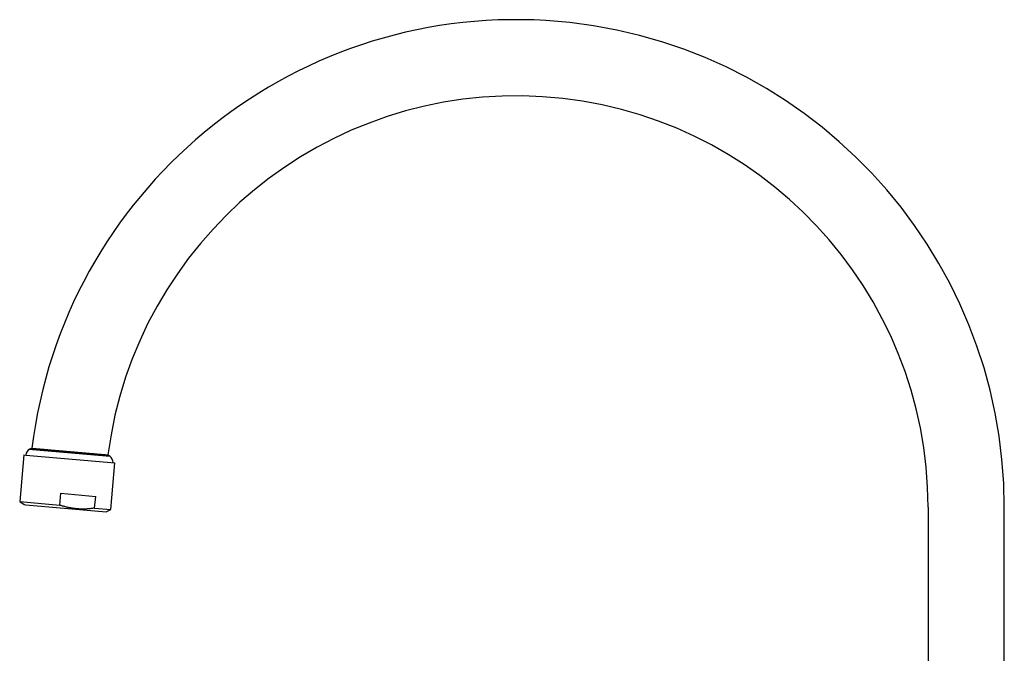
# Model space of a CAD drawing. Header units: millimetres. Extents: x 8 to 776, y 12 to 810.
# Tile 15 of 25: x 30 to 288, y 644 to 810. Entities that reach past the tile are written whole.
import ezdxf

# ---------------------------------------------------------------- set-up
doc = ezdxf.new("R2010")
doc.units = ezdxf.units.MM

msp = doc.modelspace()

# ---------------------------------------------------------------- linework, layer by layer
at = {"color": 7, "linetype": 'Continuous', "lineweight": 30}
for p, q in [((33.36, 697.59), (32.78, 697.34)), ((32.78, 697.34), (33.49, 697.28)), ((34.04, 697.53), (53.29, 695.85)), ((31.2, 695.85), (30.13, 683.59)), ((31.2, 695.85), (31.7, 695.81)), ((31.7, 695.81), (55.11, 693.76)), ((33.49, 697.28), (53.82, 695.5)), ((53.82, 695.5), (53.29, 695.85)), ((54.04, 681.5), (55.11, 693.76)), ((40.64, 682.68), (40.91, 685.77)), ((40.91, 685.77), (50.06, 684.97)), ((49.79, 681.87), (50.06, 684.97)), ((30.13, 683.59), (31.27, 682.8)), ((30.13, 683.59), (40.64, 682.68)), ((31.27, 682.8), (31.71, 682.76)), ((31.71, 682.76), (52.78, 680.92)), ((49.79, 681.87), (54.04, 681.5)), ((268.4, 682.1), (268.4, 570.1)), ((288.4, 570.1), (288.4, 682.1)), ((52.78, 680.92), (54.04, 681.5))]:
    msp.add_line(p, q, dxfattribs=at)
for centre, radius, start, end in [((160.4, 682.1), 128, 0, 173.049), ((160.4, 682.1), 108, 0, 172.6875), ((33.69, 695.56), 2, 117.0656, 172.7728), ((52.61, 693.9), 2, 357.2272, 52.9344)]:
    msp.add_arc(centre, radius, start, end, dxfattribs=at)
for points, knots in [([(33.34, 697.59), (33.34, 697.59), (33.34, 697.59), (33.35, 697.59), (33.36, 697.59), (33.39, 697.59), (33.43, 697.58), (33.48, 697.58), (33.53, 697.57), (33.58, 697.57), (33.64, 697.56), (33.69, 697.56), (33.75, 697.56), (33.82, 697.55), (33.9, 697.54), (33.99, 697.53), (34.09, 697.52), (34.21, 697.52), (34.32, 697.5), (34.44, 697.49), (34.55, 697.49), (34.65, 697.48), (34.76, 697.47), (34.9, 697.45), (35.08, 697.44), (35.3, 697.42), (35.53, 697.4), (35.75, 697.38), (35.99, 697.36), (36.22, 697.34), (36.44, 697.32), (36.66, 697.3), (36.88, 697.28), (37.13, 697.26), (37.41, 697.23), (37.72, 697.21), (38.02, 697.18), (38.33, 697.15), (38.64, 697.13), (38.94, 697.1), (39.22, 697.08), (39.49, 697.05), (39.76, 697.03), (40.06, 697), (40.4, 696.97), (40.77, 696.94), (41.12, 696.91), (41.47, 696.88), (41.82, 696.85), (42.15, 696.82), (42.46, 696.79), (42.75, 696.77), (43.04, 696.74), (43.37, 696.71), (43.72, 696.68), (44.1, 696.65), (44.46, 696.62), (44.82, 696.59), (45.16, 696.56), (45.49, 696.53), (45.8, 696.5), (46.08, 696.48), (46.36, 696.45), (46.63, 696.43), (46.9, 696.4), (47.16, 696.38), (47.41, 696.36), (47.64, 696.34), (47.88, 696.32), (48.09, 696.3), (48.3, 696.28), (48.49, 696.26), (48.68, 696.25), (48.87, 696.23), (49.05, 696.22), (49.22, 696.2), (49.39, 696.19), (49.61, 696.17), (49.86, 696.15), (50.14, 696.12), (50.4, 696.1), (50.65, 696.08), (50.88, 696.06), (51.09, 696.04), (51.29, 696.02), (51.46, 696.01), (51.62, 695.99), (51.8, 695.98), (51.98, 695.96), (52.16, 695.94), (52.32, 695.93), (52.47, 695.92), (52.6, 695.91), (52.72, 695.9), (52.82, 695.89), (52.9, 695.88), (52.98, 695.87), (53.05, 695.87), (53.12, 695.86), (53.18, 695.85), (53.23, 695.85), (53.26, 695.85), (53.28, 695.85), (53.28, 695.85), (53.28, 695.85)], [0, 0, 0, 0, 0.000203, 0.011468, 0.022791, 0.034114, 0.043422, 0.05273, 0.062069, 0.071409, 0.078026, 0.084643, 0.091271, 0.0979, 0.106807, 0.115717, 0.124625, 0.133596, 0.142569, 0.15154, 0.158324, 0.165108, 0.171905, 0.178701, 0.191108, 0.203535, 0.214802, 0.226069, 0.237393, 0.248717, 0.258025, 0.267333, 0.276674, 0.286014, 0.298428, 0.31086, 0.322133, 0.333405, 0.344735, 0.356065, 0.365378, 0.374691, 0.384035, 0.39338, 0.405802, 0.418242, 0.429521, 0.440801, 0.452137, 0.463474, 0.472792, 0.482111, 0.491461, 0.500812, 0.513239, 0.525685, 0.53697, 0.548255, 0.559596, 0.570938, 0.580261, 0.589584, 0.59894, 0.608295, 0.617383, 0.626478, 0.634798, 0.643117, 0.651459, 0.659801, 0.666969, 0.674136, 0.681319, 0.688501, 0.695318, 0.702135, 0.708964, 0.715793, 0.728217, 0.740661, 0.751943, 0.763225, 0.774564, 0.785904, 0.795225, 0.804546, 0.8139, 0.823253, 0.835668, 0.848103, 0.859377, 0.870652, 0.881983, 0.893315, 0.902629, 0.911944, 0.921291, 0.930638, 0.943044, 0.95547, 0.966736, 0.978002, 0.989325, 1, 1, 1, 1]), ([(49.79, 681.87), (49.69, 681.86), (49.44, 681.82), (49.02, 681.77), (48.55, 681.72), (48.07, 681.68), (47.59, 681.65), (47.12, 681.63), (46.64, 681.63), (46.16, 681.64), (45.68, 681.66), (45.2, 681.69), (44.7, 681.74), (44.21, 681.81), (43.76, 681.88), (43.33, 681.96), (42.94, 682.03), (42.56, 682.12), (42.17, 682.22), (41.78, 682.32), (41.4, 682.43), (41.02, 682.55), (40.76, 682.63), (40.64, 682.68)], [0, 0, 0, 0, 0.032291, 0.083619, 0.134946, 0.186367, 0.237787, 0.289404, 0.341052, 0.392196, 0.443374, 0.49657, 0.549765, 0.603115, 0.656465, 0.699249, 0.742034, 0.784887, 0.82774, 0.870779, 0.913818, 0.956909, 1, 1, 1, 1])]:
    msp.add_open_spline(points, degree=3, knots=knots, dxfattribs=at)

doc.saveas('drawing.dxf')
